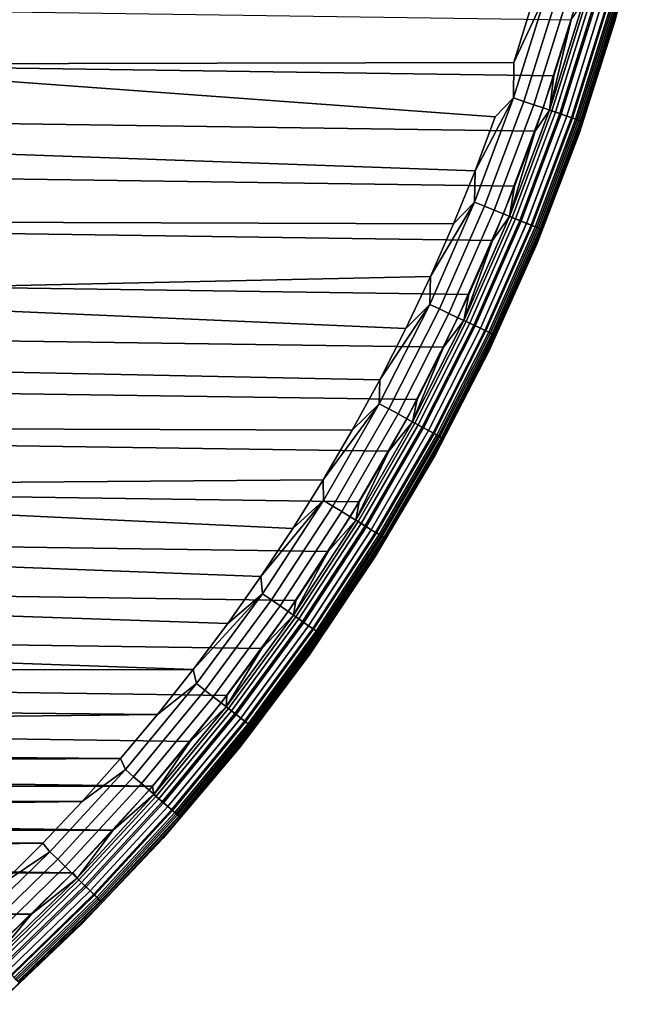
# Model space of a CAD drawing. Header units: metres. Extents: x -25 to 100, y -25 to 25.
# Tile 64 of 72: x 17 to 24, y -18 to -7. Entities that reach past the tile are written whole.
import ezdxf

# ---------------------------------------------------------------- set-up
doc = ezdxf.new("R2010")
doc.units = ezdxf.units.M
doc.layers.add('solid_Z_536_159_XXX', color=7, linetype='CONTINUOUS')

msp = doc.modelspace()

# ---------------------------------------------------------------- linework, layer by layer
at = {"layer": 'solid_Z_536_159_XXX'}
for points in [[(23.83075, -6.865519, -2), (24.178213, -5.518517, -2), (24.178213, -5.518517, -1), (23.830751, -6.865518, -1)], [(23.858322, -6.746491, -2.078217), (24.178213, -5.518517, -2), (23.83075, -6.865519, -2)], [(23.856178, -6.745884, -0.870772), (23.830751, -6.865518, -1), (24.178213, -5.518517, -1)], [(23.110443, -7.509698, -2.5), (-23.315516, -6.846343, -2.5), (-23.501705, -6.177131, -2.5), (23.31554, -6.84626, -2.5)], [(22.635763, -7.352586), (22.836573, -6.702749), (14.342754, -6.385384), (13.862078, -7.371049)], [(22.633904, -7.770229, -0.008555), (23.02758, -6.511579, -0.008555), (22.635763, -7.352586)], [(22.755365, -7.811927, -0.034108), (23.151154, -6.546523, -0.034108), (23.02758, -6.511579, -0.008555), (22.633904, -7.770229, -0.008555)], [(23.02758, -6.511579, -0.008555), (22.836573, -6.702749), (22.635763, -7.352586)], [(22.872627, -7.852183, -0.076221), (23.270454, -6.580258, -0.076221), (23.151154, -6.546523, -0.034108), (22.755365, -7.811927, -0.034108)], [(22.983681, -7.890307, -0.134171), (23.38344, -6.612207, -0.134171), (23.270454, -6.580258, -0.076221), (22.872627, -7.852183, -0.076221)], [(23.08662, -7.925647, -0.206966), (23.488171, -6.641821, -0.206966), (23.38344, -6.612207, -0.134171), (22.983681, -7.890307, -0.134171)], [(23.056751, -7.915393, -2.493942), (23.31554, -6.84626, -2.5), (23.457781, -6.633228, -2.493942)], [(23.056751, -7.915393, -2.493942), (23.457781, -6.633228, -2.493942), (23.531288, -6.654014, -2.475698), (23.129002, -7.940196, -2.475698)], [(23.179682, -7.957595, -0.293356), (23.58285, -6.668594, -0.293356), (23.488171, -6.641821, -0.206966), (23.08662, -7.925647, -0.206966)], [(23.129002, -7.940196, -2.475698), (23.531288, -6.654014, -2.475698), (23.601139, -6.673766, -2.445717), (23.197659, -7.963766, -2.445717)], [(23.261271, -7.985604, -0.391862), (23.665857, -6.692067, -0.391862), (23.58285, -6.668594, -0.293356), (23.179682, -7.957595, -0.293356)], [(23.197659, -7.963766, -2.445717), (23.601139, -6.673766, -2.445717), (23.665609, -6.691997, -2.404739), (23.261026, -7.985521, -2.404739)], [(23.261026, -7.985521, -2.404739), (23.665609, -6.691997, -2.404739), (23.723112, -6.708257, -2.353776), (23.317545, -8.004924, -2.353776)], [(23.329985, -8.009194, -0.500794), (23.735767, -6.711835, -0.500794), (23.665857, -6.692067, -0.391862), (23.261271, -7.985604, -0.391862)], [(23.317545, -8.004924, -2.353776), (23.723112, -6.708257, -2.353776), (23.772224, -6.722145, -2.294083), (23.36582, -8.021496, -2.294083)], [(23.384649, -8.027961, -0.618284), (23.791384, -6.727562, -0.618284), (23.735767, -6.711835, -0.500794), (23.329985, -8.009194, -0.500794)], [(23.36582, -8.021496, -2.294083), (23.772224, -6.722145, -2.294083), (23.811737, -6.733318, -2.227135), (23.404655, -8.034828, -2.227135)], [(23.424328, -8.041582, -0.742319), (23.831751, -6.738977, -0.742319), (23.791384, -6.727562, -0.618284), (23.384649, -8.027961, -0.618284)], [(23.404655, -8.034828, -2.227135), (23.811737, -6.733318, -2.227135), (23.840675, -6.7415, -2.154583), (23.4331, -8.044593, -2.154583)], [(23.448338, -8.049824, -0.870772), (23.856178, -6.745884, -0.870772), (23.831751, -6.738977, -0.742319), (23.424328, -8.041582, -0.742319)], [(23.4331, -8.044593, -2.154583), (23.840675, -6.7415, -2.154583), (23.858322, -6.746491, -2.078217), (23.450445, -8.050548, -2.078217)], [(23.448338, -8.049824, -0.870772), (23.830751, -6.865518, -1), (23.856178, -6.745884, -0.870772)], [(23.450445, -8.050548, -2.078217), (23.858322, -6.746491, -2.078217), (23.83075, -6.865519, -2)], [(22.886873, -8.165833, -2.5), (-23.110416, -7.509782, -2.5), (-23.315516, -6.846343, -2.5), (23.110443, -7.509698, -2.5)], [(23.056751, -7.915393, -2.493942), (23.110443, -7.509698, -2.5), (23.31554, -6.84626, -2.5)], [(23.408306, -8.190921, -2), (23.83075, -6.865519, -2), (23.830751, -6.865518, -1), (23.408308, -8.190917, -1)], [(23.450445, -8.050548, -2.078217), (23.83075, -6.865519, -2), (23.408306, -8.190921, -2)], [(23.448338, -8.049824, -0.870772), (23.408308, -8.190917, -1), (23.830751, -6.865518, -1)], [(22.179394, -8.632001), (22.416853, -7.995283), (13.862078, -7.371049), (13.314355, -8.319564)], [(22.633904, -7.770229, -0.008555), (22.635763, -7.352586), (13.862078, -7.371049), (22.416853, -7.995283)], [(22.644375, -8.815846, -2.5), (-22.886845, -8.165916, -2.5), (-23.110416, -7.509782, -2.5), (22.886873, -8.165833, -2.5)], [(23.056751, -7.915393, -2.493942), (22.886873, -8.165833, -2.5), (23.110443, -7.509698, -2.5)], [(22.17149, -9.005281, -0.008555), (22.633904, -7.770229, -0.008555), (22.179394, -8.632001)], [(22.29047, -9.053607, -0.034108), (22.755365, -7.811927, -0.034108), (22.633904, -7.770229, -0.008555), (22.17149, -9.005281, -0.008555)], [(22.633904, -7.770229, -0.008555), (22.416853, -7.995283), (22.179394, -8.632001)], [(22.405336, -9.100262, -0.076221), (22.872627, -7.852183, -0.076221), (22.755365, -7.811927, -0.034108), (22.29047, -9.053607, -0.034108)], [(22.51412, -9.144445, -0.134171), (22.983681, -7.890307, -0.134171), (22.872627, -7.852183, -0.076221), (22.405336, -9.100262, -0.076221)], [(22.614958, -9.185402, -0.206966), (23.08662, -7.925647, -0.206966), (22.983681, -7.890307, -0.134171), (22.51412, -9.144445, -0.134171)], [(22.585699, -9.173518, -2.493942), (22.886873, -8.165833, -2.5), (23.056751, -7.915393, -2.493942)], [(22.585699, -9.173518, -2.493942), (23.056751, -7.915393, -2.493942), (23.129002, -7.940196, -2.475698), (22.656473, -9.202264, -2.475698)], [(22.706118, -9.222428, -0.293356), (23.179682, -7.957595, -0.293356), (23.08662, -7.925647, -0.206966), (22.614958, -9.185402, -0.206966)], [(22.656473, -9.202264, -2.475698), (23.129002, -7.940196, -2.475698), (23.197659, -7.963766, -2.445717), (22.723726, -9.22958, -2.445717)], [(22.786039, -9.254889, -0.391862), (23.261271, -7.985604, -0.391862), (23.179682, -7.957595, -0.293356), (22.706118, -9.222428, -0.293356)], [(22.723726, -9.22958, -2.445717), (23.197659, -7.963766, -2.445717), (23.261026, -7.985521, -2.404739), (22.785801, -9.254793, -2.404739)], [(22.785801, -9.254793, -2.404739), (23.261026, -7.985521, -2.404739), (23.317545, -8.004924, -2.353776), (22.841166, -9.27728, -2.353776)], [(22.85335, -9.282228, -0.500794), (23.329985, -8.009194, -0.500794), (23.261271, -7.985604, -0.391862), (22.786039, -9.254889, -0.391862)], [(22.841166, -9.27728, -2.353776), (23.317545, -8.004924, -2.353776), (23.36582, -8.021496, -2.294083), (22.888453, -9.296486, -2.294083)], [(22.906898, -9.303978, -0.618284), (23.384649, -8.027961, -0.618284), (23.329985, -8.009194, -0.500794), (22.85335, -9.282228, -0.500794)], [(22.888453, -9.296486, -2.294083), (23.36582, -8.021496, -2.294083), (23.404655, -8.034828, -2.227135), (22.926497, -9.311938, -2.227135)], [(22.945765, -9.319764, -0.742319), (23.424328, -8.041582, -0.742319), (23.384649, -8.027961, -0.618284), (22.906898, -9.303978, -0.618284)], [(22.926497, -9.311938, -2.227135), (23.404655, -8.034828, -2.227135), (23.4331, -8.044593, -2.154583), (22.954357, -9.323255, -2.154583)], [(22.969284, -9.329317, -0.870772), (23.448338, -8.049824, -0.870772), (23.424328, -8.041582, -0.742319), (22.945765, -9.319764, -0.742319)], [(22.954357, -9.323255, -2.154583), (23.4331, -8.044593, -2.154583), (23.450445, -8.050548, -2.078217), (22.97135, -9.330156, -2.078217)], [(22.969284, -9.329317, -0.870772), (23.408308, -8.190917, -1), (23.448338, -8.049824, -0.870772)], [(22.97135, -9.330156, -2.078217), (23.450445, -8.050548, -2.078217), (23.408306, -8.190921, -2)], [(22.383127, -9.459461, -2.5), (-22.644342, -8.815928, -2.5), (-22.886845, -8.165916, -2.5), (22.644375, -8.815846, -2.5)], [(22.585699, -9.173518, -2.493942), (22.644375, -8.815846, -2.5), (22.886873, -8.165833, -2.5)], [(22.91221, -9.490552, -2), (23.408306, -8.190921, -2), (23.408308, -8.190917, -1), (22.912214, -9.490545, -1)], [(22.97135, -9.330156, -2.078217), (23.408306, -8.190921, -2), (22.91221, -9.490552, -2)], [(22.969284, -9.329317, -0.870772), (22.912214, -9.490545, -1), (23.408308, -8.190917, -1)], [(21.923565, -9.262465), (22.179394, -8.632001), (13.314355, -8.319564), (12.701567, -9.228229)], [(22.17149, -9.005281, -0.008555), (22.179394, -8.632001), (21.923565, -9.262465)], [(22.103779, -10.095118, -2.5), (-22.383095, -9.459541, -2.5), (-22.644342, -8.815928, -2.5), (22.383127, -9.459461, -2.5)], [(22.585699, -9.173518, -2.493942), (22.383127, -9.459461, -2.5), (22.644375, -8.815846, -2.5)], [(21.641743, -10.212985, -0.008555), (22.17149, -9.005281, -0.008555), (21.650002, -9.885137)], [(21.757879, -10.267791, -0.034108), (22.29047, -9.053607, -0.034108), (22.17149, -9.005281, -0.008555), (21.641743, -10.212985, -0.008555)], [(22.17149, -9.005281, -0.008555), (21.923565, -9.262465), (21.650002, -9.885137)], [(21.870001, -10.320703, -0.076221), (22.405336, -9.100262, -0.076221), (22.29047, -9.053607, -0.034108), (21.757879, -10.267791, -0.034108)], [(21.976187, -10.370812, -0.134171), (22.51412, -9.144445, -0.134171), (22.405336, -9.100262, -0.076221), (21.870001, -10.320703, -0.076221)], [(22.074614, -10.417261, -0.206966), (22.614958, -9.185402, -0.206966), (22.51412, -9.144445, -0.134171), (21.976187, -10.370812, -0.134171)], [(22.046055, -10.403784, -2.493942), (22.383127, -9.459461, -2.5), (22.585699, -9.173518, -2.493942)], [(22.046055, -10.403784, -2.493942), (22.585699, -9.173518, -2.493942), (22.656473, -9.202264, -2.475698), (22.115137, -10.436385, -2.475698)], [(22.163595, -10.459253, -0.293356), (22.706118, -9.222428, -0.293356), (22.614958, -9.185402, -0.206966), (22.074614, -10.417261, -0.206966)], [(21.650002, -9.885137), (21.923565, -9.262465), (12.701567, -9.228229), (12.026737, -10.091817)], [(22.115137, -10.436385, -2.475698), (22.656473, -9.202264, -2.475698), (22.723726, -9.22958, -2.445717), (22.180784, -10.467364, -2.445717)], [(22.241608, -10.496068, -0.391862), (22.786039, -9.254889, -0.391862), (22.706118, -9.222428, -0.293356), (22.163595, -10.459253, -0.293356)], [(22.180784, -10.467364, -2.445717), (22.723726, -9.22958, -2.445717), (22.785801, -9.254793, -2.404739), (22.241375, -10.495958, -2.404739)], [(22.241375, -10.495958, -2.404739), (22.785801, -9.254793, -2.404739), (22.841166, -9.27728, -2.353776), (22.295416, -10.521461, -2.353776)], [(22.30731, -10.527074, -0.500794), (22.85335, -9.282228, -0.500794), (22.786039, -9.254889, -0.391862), (22.241608, -10.496068, -0.391862)], [(22.295416, -10.521461, -2.353776), (22.841166, -9.27728, -2.353776), (22.888453, -9.296486, -2.294083), (22.341574, -10.543243, -2.294083)], [(22.359579, -10.55174, -0.618284), (22.906898, -9.303978, -0.618284), (22.85335, -9.282228, -0.500794), (22.30731, -10.527074, -0.500794)], [(22.341574, -10.543243, -2.294083), (22.888453, -9.296486, -2.294083), (22.926497, -9.311938, -2.227135), (22.378708, -10.560767, -2.227135)], [(22.397518, -10.569643, -0.742319), (22.945765, -9.319764, -0.742319), (22.906898, -9.303978, -0.618284), (22.359579, -10.55174, -0.618284)], [(22.378708, -10.560767, -2.227135), (22.926497, -9.311938, -2.227135), (22.954357, -9.323255, -2.154583), (22.405905, -10.573602, -2.154583)], [(22.420475, -10.580477, -0.870772), (22.969284, -9.329317, -0.870772), (22.945765, -9.319764, -0.742319), (22.397518, -10.569643, -0.742319)], [(22.405905, -10.573602, -2.154583), (22.954357, -9.323255, -2.154583), (22.97135, -9.330156, -2.078217), (22.422491, -10.581429, -2.078217)], [(22.420475, -10.580477, -0.870772), (22.912214, -9.490545, -1), (22.969284, -9.329317, -0.870772)], [(22.422491, -10.581429, -2.078217), (22.97135, -9.330156, -2.078217), (22.91221, -9.490552, -2)], [(21.806898, -10.721419, -2.5), (-22.103745, -10.095195, -2.5), (-22.383095, -9.459541, -2.5), (22.103779, -10.095118, -2.5)], [(22.046055, -10.403784, -2.493942), (22.103779, -10.095118, -2.5), (22.383127, -9.459461, -2.5)], [(22.344025, -10.760322, -2), (22.91221, -9.490552, -2), (22.912214, -9.490545, -1), (22.34403, -10.760313, -1)], [(22.422491, -10.581429, -2.078217), (22.91221, -9.490552, -2), (22.344025, -10.760322, -2)], [(22.420475, -10.580477, -0.870772), (22.34403, -10.760313, -1), (22.912214, -9.490545, -1)], [(21.359264, -10.498642), (21.650002, -9.885137), (12.026737, -10.091817)], [(21.641743, -10.212985, -0.008555), (21.650002, -9.885137), (21.359264, -10.498642)], [(21.49184, -11.33964, -2.5), (-21.806862, -10.721495, -2.5), (-22.103745, -10.095195, -2.5), (21.806898, -10.721419, -2.5)], [(21.05072, -11.10423), (21.359264, -10.498642), (12.026737, -10.091817), (11.293901, -10.90584)], [(22.046055, -10.403784, -2.493942), (21.806898, -10.721419, -2.5), (22.103779, -10.095118, -2.5)], [(21.04627, -11.389671, -0.008555), (21.641743, -10.212985, -0.008555), (21.05072, -11.10423)], [(21.15921, -11.450792, -0.034108), (21.757879, -10.267791, -0.034108), (21.641743, -10.212985, -0.008555), (21.04627, -11.389671, -0.008555)], [(21.641743, -10.212985, -0.008555), (21.359264, -10.498642), (21.05072, -11.10423)], [(21.268248, -11.5098, -0.076221), (21.870001, -10.320703, -0.076221), (21.757879, -10.267791, -0.034108), (21.15921, -11.450792, -0.034108)], [(21.371511, -11.565683, -0.134171), (21.976187, -10.370812, -0.134171), (21.870001, -10.320703, -0.076221), (21.268248, -11.5098, -0.076221)], [(21.46723, -11.617484, -0.206966), (22.074614, -10.417261, -0.206966), (21.976187, -10.370812, -0.134171), (21.371511, -11.565683, -0.134171)], [(21.439457, -11.602453, -2.493942), (21.806898, -10.721419, -2.5), (22.046055, -10.403784, -2.493942)], [(21.439457, -11.602453, -2.493942), (22.046055, -10.403784, -2.493942), (22.115137, -10.436385, -2.475698), (21.506638, -11.638811, -2.475698)], [(21.553764, -11.664313, -0.293356), (22.163595, -10.459253, -0.293356), (22.074614, -10.417261, -0.206966), (21.46723, -11.617484, -0.206966)], [(21.506638, -11.638811, -2.475698), (22.115137, -10.436385, -2.475698), (22.180784, -10.467364, -2.445717), (21.570478, -11.67336, -2.445717)], [(21.629629, -11.70537, -0.391862), (22.241608, -10.496068, -0.391862), (22.163595, -10.459253, -0.293356), (21.553764, -11.664313, -0.293356)], [(21.570478, -11.67336, -2.445717), (22.180784, -10.467364, -2.445717), (22.241375, -10.495958, -2.404739), (21.629404, -11.705248, -2.404739)], [(21.629404, -11.705248, -2.404739), (22.241375, -10.495958, -2.404739), (22.295416, -10.521461, -2.353776), (21.681957, -11.733688, -2.353776)], [(21.693525, -11.739948, -0.500794), (22.30731, -10.527074, -0.500794), (22.241608, -10.496068, -0.391862), (21.629629, -11.70537, -0.391862)], [(21.681957, -11.733688, -2.353776), (22.295416, -10.521461, -2.353776), (22.341574, -10.543243, -2.294083), (21.726845, -11.75798, -2.294083)], [(21.744354, -11.767456, -0.618284), (22.359579, -10.55174, -0.618284), (22.30731, -10.527074, -0.500794), (21.693525, -11.739948, -0.500794)], [(21.726845, -11.75798, -2.294083), (22.341574, -10.543243, -2.294083), (22.378708, -10.560767, -2.227135), (21.762959, -11.777524, -2.227135)], [(21.78125, -11.787422, -0.742319), (22.397518, -10.569643, -0.742319), (22.359579, -10.55174, -0.618284), (21.744354, -11.767456, -0.618284)], [(21.762959, -11.777524, -2.227135), (22.378708, -10.560767, -2.227135), (22.405905, -10.573602, -2.154583), (21.789406, -11.791837, -2.154583)], [(21.803574, -11.799504, -0.870772), (22.420475, -10.580477, -0.870772), (22.397518, -10.569643, -0.742319), (21.78125, -11.787422, -0.742319)], [(21.789406, -11.791837, -2.154583), (22.405905, -10.573602, -2.154583), (22.422491, -10.581429, -2.078217), (21.805534, -11.800566, -2.078217)], [(21.803574, -11.799504, -0.870772), (22.34403, -10.760313, -1), (22.420475, -10.580477, -0.870772)], [(21.805534, -11.800566, -2.078217), (22.422491, -10.581429, -2.078217), (22.344025, -10.760322, -2)], [(21.15892, -11.949306, -2.5), (-21.4918, -11.339714, -2.5), (-21.806862, -10.721495, -2.5), (21.49184, -11.33964, -2.5)], [(21.439457, -11.602453, -2.493942), (21.49184, -11.33964, -2.5), (21.806898, -10.721419, -2.5)], [(21.705538, -11.996232, -2), (22.344025, -10.760322, -2), (22.34403, -10.760313, -1), (21.705544, -11.996224, -1)], [(21.805534, -11.800566, -2.078217), (22.344025, -10.760322, -2), (21.705538, -11.996232, -2)], [(21.803574, -11.799504, -0.870772), (21.705544, -11.996224, -1), (22.34403, -10.760313, -1)], [(20.72468, -11.70144), (21.05072, -11.10423), (11.293901, -10.90584), (10.505016, -11.667578)], [(21.04627, -11.389671, -0.008555), (21.05072, -11.10423), (20.72468, -11.70144)], [(20.808964, -12.548932, -2.5), (-21.15888, -11.949378, -2.5), (-21.4918, -11.339714, -2.5), (21.15892, -11.949306, -2.5)], [(21.04627, -11.389671, -0.008555), (20.72468, -11.70144), (20.381947, -12.288815)], [(20.386879, -12.531769, -0.008555), (21.04627, -11.389671, -0.008555), (20.381947, -12.288815)], [(20.496283, -12.599018, -0.034108), (21.15921, -11.450792, -0.034108), (21.04627, -11.389671, -0.008555), (20.386879, -12.531769, -0.008555)], [(21.439457, -11.602453, -2.493942), (21.15892, -11.949306, -2.5), (21.49184, -11.33964, -2.5)], [(20.601904, -12.663943, -0.076221), (21.268248, -11.5098, -0.076221), (21.15921, -11.450792, -0.034108), (20.496283, -12.599018, -0.034108)], [(20.701931, -12.72543, -0.134171), (21.371511, -11.565683, -0.134171), (21.268248, -11.5098, -0.076221), (20.601904, -12.663943, -0.076221)], [(20.794651, -12.782425, -0.206966), (21.46723, -11.617484, -0.206966), (21.371511, -11.565683, -0.134171), (20.701931, -12.72543, -0.134171)], [(20.767748, -12.765887, -2.493942), (21.15892, -11.949306, -2.5), (21.439457, -11.602453, -2.493942)], [(20.767748, -12.765887, -2.493942), (21.439457, -11.602453, -2.493942), (21.506638, -11.638811, -2.475698), (20.832825, -12.80589, -2.475698)], [(20.878473, -12.83395, -0.293356), (21.553764, -11.664313, -0.293356), (21.46723, -11.617484, -0.206966), (20.794651, -12.782425, -0.206966)], [(20.832825, -12.80589, -2.475698), (21.506638, -11.638811, -2.475698), (21.570478, -11.67336, -2.445717), (20.894665, -12.843904, -2.445717)], [(20.381947, -12.288815), (20.72468, -11.70144), (10.505016, -11.667578), (9.666251, -12.371428)], [(20.951962, -12.879124, -0.391862), (21.629629, -11.70537, -0.391862), (21.553764, -11.664313, -0.293356), (20.878473, -12.83395, -0.293356)], [(20.894665, -12.843904, -2.445717), (21.570478, -11.67336, -2.445717), (21.629404, -11.705248, -2.404739), (20.951744, -12.878989, -2.404739)], [(20.951744, -12.878989, -2.404739), (21.629404, -11.705248, -2.404739), (21.681957, -11.733688, -2.353776), (21.002651, -12.910282, -2.353776)], [(21.013855, -12.91717, -0.500794), (21.693525, -11.739948, -0.500794), (21.629629, -11.70537, -0.391862), (20.951962, -12.879124, -0.391862)], [(21.002651, -12.910282, -2.353776), (21.681957, -11.733688, -2.353776), (21.726845, -11.75798, -2.294083), (21.046133, -12.93701, -2.294083)], [(21.063093, -12.947435, -0.618284), (21.744354, -11.767456, -0.618284), (21.693525, -11.739948, -0.500794), (21.013855, -12.91717, -0.500794)], [(21.046133, -12.93701, -2.294083), (21.726845, -11.75798, -2.294083), (21.762959, -11.777524, -2.227135), (21.081114, -12.958512, -2.227135)], [(21.098831, -12.969404, -0.742319), (21.78125, -11.787422, -0.742319), (21.744354, -11.767456, -0.618284), (21.063093, -12.947435, -0.618284)], [(21.081114, -12.958512, -2.227135), (21.762959, -11.777524, -2.227135), (21.789406, -11.791837, -2.154583), (21.106733, -12.97426, -2.154583)], [(21.120459, -12.982697, -0.870772), (21.803574, -11.799504, -0.870772), (21.78125, -11.787422, -0.742319), (21.098831, -12.969404, -0.742319)], [(21.106733, -12.97426, -2.154583), (21.789406, -11.791837, -2.154583), (21.805534, -11.800566, -2.078217), (21.122356, -12.983865, -2.078217)], [(21.120459, -12.982697, -0.870772), (21.705544, -11.996224, -1), (21.803574, -11.799504, -0.870772)], [(21.122356, -12.983865, -2.078217), (21.805534, -11.800566, -2.078217), (21.705538, -11.996232, -2)], [(20.44264, -13.137276, -2.5), (-20.80892, -12.549004, -2.5), (-21.15888, -11.949378, -2.5), (20.808964, -12.548932, -2.5)], [(20.767748, -12.765887, -2.493942), (20.808964, -12.548932, -2.5), (21.15892, -11.949306, -2.5)], [(20.998758, -13.194398, -2), (21.705538, -11.996232, -2), (21.705544, -11.996224, -1), (20.998762, -13.194392, -1)], [(21.122356, -12.983865, -2.078217), (21.705538, -11.996232, -2), (20.998758, -13.194398, -2)], [(21.120459, -12.982697, -0.870772), (20.998762, -13.194392, -1), (21.705544, -11.996224, -1)], [(20.02318, -12.86514), (20.381947, -12.288815), (9.666251, -12.371428)], [(20.386879, -12.531769, -0.008555), (20.381947, -12.288815), (20.02318, -12.86514)], [(19.647558, -13.43168), (20.02318, -12.86514), (9.666251, -12.371428), (8.778891, -13.016132)], [(20.059111, -13.715631, -2.5), (-20.442595, -13.137346, -2.5), (-20.80892, -12.549004, -2.5), (20.44264, -13.137276, -2.5)], [(20.386879, -12.531769, -0.008555), (20.02318, -12.86514), (19.647558, -13.43168)], [(19.665575, -13.635807, -0.008555), (20.386879, -12.531769, -0.008555), (19.647558, -13.43168)], [(19.771107, -13.708981, -0.034108), (20.496283, -12.599018, -0.034108), (20.386879, -12.531769, -0.008555), (19.665575, -13.635807, -0.008555)], [(20.767748, -12.765887, -2.493942), (20.44264, -13.137276, -2.5), (20.808964, -12.548932, -2.5)], [(19.872992, -13.779626, -0.076221), (20.601904, -12.663943, -0.076221), (20.496283, -12.599018, -0.034108), (19.771107, -13.708981, -0.034108)], [(19.969481, -13.84653, -0.134171), (20.701931, -12.72543, -0.134171), (20.601904, -12.663943, -0.076221), (19.872992, -13.779626, -0.076221)], [(20.05892, -13.908545, -0.206966), (20.794651, -12.782425, -0.206966), (20.701931, -12.72543, -0.134171), (19.969481, -13.84653, -0.134171)], [(20.032969, -13.890551, -2.493942), (20.44264, -13.137276, -2.5), (20.767748, -12.765887, -2.493942)], [(20.032969, -13.890551, -2.493942), (20.767748, -12.765887, -2.493942), (20.832825, -12.80589, -2.475698), (20.095743, -13.934078, -2.475698)], [(20.139776, -13.96461, -0.293356), (20.878473, -12.83395, -0.293356), (20.794651, -12.782425, -0.206966), (20.05892, -13.908545, -0.206966)], [(20.095743, -13.934078, -2.475698), (20.832825, -12.80589, -2.475698), (20.894665, -12.843904, -2.445717), (20.155396, -13.97544, -2.445717)], [(20.210665, -14.013763, -0.391862), (20.951962, -12.879124, -0.391862), (20.878473, -12.83395, -0.293356), (20.139776, -13.96461, -0.293356)], [(20.155396, -13.97544, -2.445717), (20.894665, -12.843904, -2.445717), (20.951744, -12.878989, -2.404739), (20.210455, -14.013618, -2.404739)], [(20.210455, -14.013618, -2.404739), (20.951744, -12.878989, -2.404739), (21.002651, -12.910282, -2.353776), (20.259562, -14.047667, -2.353776)], [(20.270369, -14.055161, -0.500794), (21.013855, -12.91717, -0.500794), (20.951962, -12.879124, -0.391862), (20.210665, -14.013763, -0.391862)], [(20.259562, -14.047667, -2.353776), (21.002651, -12.910282, -2.353776), (21.046133, -12.93701, -2.294083), (20.301502, -14.076749, -2.294083)], [(20.317865, -14.088094, -0.618284), (21.063093, -12.947435, -0.618284), (21.013855, -12.91717, -0.500794), (20.270369, -14.055161, -0.500794)], [(19.255558, -13.987838), (19.647558, -13.43168), (8.778891, -13.016132), (7.850297, -13.596344)], [(20.301502, -14.076749, -2.294083), (21.046133, -12.93701, -2.294083), (21.081114, -12.958512, -2.227135), (20.335247, -14.100146, -2.227135)], [(20.352339, -14.111998, -0.742319), (21.098831, -12.969404, -0.742319), (21.063093, -12.947435, -0.618284), (20.317865, -14.088094, -0.618284)], [(20.335247, -14.100146, -2.227135), (21.081114, -12.958512, -2.227135), (21.106733, -12.97426, -2.154583), (20.359959, -14.117282, -2.154583)], [(20.373199, -14.126462, -0.870772), (21.120459, -12.982697, -0.870772), (21.098831, -12.969404, -0.742319), (20.352339, -14.111998, -0.742319)], [(20.359959, -14.117282, -2.154583), (21.106733, -12.97426, -2.154583), (21.122356, -12.983865, -2.078217), (20.375031, -14.127732, -2.078217)], [(20.373199, -14.126462, -0.870772), (20.998762, -13.194392, -1), (21.120459, -12.982697, -0.870772)], [(20.375031, -14.127732, -2.078217), (21.122356, -12.983865, -2.078217), (20.998758, -13.194398, -2)], [(19.658863, -14.283385, -2.5), (-20.059063, -13.715699, -2.5), (-20.442595, -13.137346, -2.5), (20.059111, -13.715631, -2.5)], [(20.032969, -13.890551, -2.493942), (20.059111, -13.715631, -2.5), (20.44264, -13.137276, -2.5)], [(20.225908, -14.35105, -2), (20.998758, -13.194398, -2), (20.998762, -13.194392, -1), (20.225912, -14.351046, -1)], [(20.375031, -14.127732, -2.078217), (20.998758, -13.194398, -2), (20.225908, -14.35105, -2)], [(20.373199, -14.126462, -0.870772), (20.225912, -14.351046, -1), (20.998762, -13.194392, -1)], [(19.665575, -13.635807, -0.008555), (19.647558, -13.43168), (19.255558, -13.987838)], [(18.848141, -14.532258), (19.255558, -13.987838), (7.850297, -13.596344), (6.882062, -14.111229)], [(19.242878, -14.839157, -2.5), (-19.658813, -14.283453, -2.5), (-20.059063, -13.715699, -2.5), (19.658863, -14.283385, -2.5)], [(19.665575, -13.635807, -0.008555), (19.255558, -13.987838), (18.848141, -14.532258)], [(18.884548, -14.698434, -0.008555), (19.665575, -13.635807, -0.008555), (18.848141, -14.532258)], [(18.985889, -14.77731, -0.034108), (19.771107, -13.708981, -0.034108), (19.665575, -13.635807, -0.008555), (18.884548, -14.698434, -0.008555)], [(19.083727, -14.85346, -0.076221), (19.872992, -13.779626, -0.076221), (19.771107, -13.708981, -0.034108), (18.985889, -14.77731, -0.034108)], [(20.032969, -13.890551, -2.493942), (19.658863, -14.283385, -2.5), (20.059111, -13.715631, -2.5)], [(19.176382, -14.925578, -0.134171), (19.969481, -13.84653, -0.134171), (19.872992, -13.779626, -0.076221), (19.083727, -14.85346, -0.076221)], [(19.26227, -14.992427, -0.206966), (20.05892, -13.908545, -0.206966), (19.969481, -13.84653, -0.134171), (19.176382, -14.925578, -0.134171)], [(19.237349, -14.97303, -2.493942), (19.658863, -14.283385, -2.5), (20.032969, -13.890551, -2.493942)], [(19.237349, -14.97303, -2.493942), (20.032969, -13.890551, -2.493942), (20.095743, -13.934078, -2.475698), (19.29763, -15.019949, -2.475698)], [(19.339916, -15.05286, -0.293356), (20.139776, -13.96461, -0.293356), (20.05892, -13.908545, -0.206966), (19.26227, -14.992427, -0.206966)], [(19.29763, -15.019949, -2.475698), (20.095743, -13.934078, -2.475698), (20.155396, -13.97544, -2.445717), (19.354914, -15.064534, -2.445717)], [(19.407988, -15.105844, -0.391862), (20.210665, -14.013763, -0.391862), (20.139776, -13.96461, -0.293356), (19.339916, -15.05286, -0.293356)], [(19.354914, -15.064534, -2.445717), (20.155396, -13.97544, -2.445717), (20.210455, -14.013618, -2.404739), (19.407785, -15.105686, -2.404739)], [(19.407785, -15.105686, -2.404739), (20.210455, -14.013618, -2.404739), (20.259562, -14.047667, -2.353776), (19.454943, -15.142389, -2.353776)], [(19.465321, -15.150468, -0.500794), (20.270369, -14.055161, -0.500794), (20.210665, -14.013763, -0.391862), (19.407988, -15.105844, -0.391862)], [(19.454943, -15.142389, -2.353776), (20.259562, -14.047667, -2.353776), (20.301502, -14.076749, -2.294083), (19.495218, -15.173738, -2.294083)], [(19.510931, -15.185966, -0.618284), (20.317865, -14.088094, -0.618284), (20.270369, -14.055161, -0.500794), (19.465321, -15.150468, -0.500794)], [(19.495218, -15.173738, -2.294083), (20.301502, -14.076749, -2.294083), (20.335247, -14.100146, -2.227135), (19.527622, -15.198958, -2.227135)], [(19.544035, -15.211734, -0.742319), (20.352339, -14.111998, -0.742319), (20.317865, -14.088094, -0.618284), (19.510931, -15.185966, -0.618284)], [(18.848141, -14.532258), (6.882062, -14.111229), (5.881423, -14.55665)], [(19.527622, -15.198958, -2.227135), (20.335247, -14.100146, -2.227135), (20.359959, -14.117282, -2.154583), (19.551353, -15.217429, -2.154583)], [(19.564068, -15.227325, -0.870772), (20.373199, -14.126462, -0.870772), (20.352339, -14.111998, -0.742319), (19.544035, -15.211734, -0.742319)], [(19.551353, -15.217429, -2.154583), (20.359959, -14.117282, -2.154583), (20.375031, -14.127732, -2.078217), (19.565826, -15.228694, -2.078217)], [(19.564068, -15.227325, -0.870772), (20.225912, -14.351046, -1), (20.373199, -14.126462, -0.870772)], [(19.565826, -15.228694, -2.078217), (20.375031, -14.127732, -2.078217), (20.225908, -14.35105, -2)], [(18.811886, -15.381883, -2.5), (-19.242826, -14.839223, -2.5), (-19.658813, -14.283453, -2.5), (19.242878, -14.839157, -2.5)], [(19.237349, -14.97303, -2.493942), (19.242878, -14.839157, -2.5), (19.658863, -14.283385, -2.5)], [(19.38942, -15.462549, -2), (20.225908, -14.35105, -2), (20.225912, -14.351046, -1), (19.389423, -15.462544, -1)], [(19.565826, -15.228694, -2.078217), (20.225908, -14.35105, -2), (19.38942, -15.462549, -2)], [(19.564068, -15.227325, -0.870772), (19.389423, -15.462544, -1), (20.225912, -14.351046, -1)], [(18.426022, -15.0639), (18.848141, -14.532258), (5.881423, -14.55665), (4.851567, -14.931587)], [(18.884548, -14.698434, -0.008555), (18.848141, -14.532258), (18.426022, -15.0639)], [(18.046167, -15.716421, -0.008555), (18.884548, -14.698434, -0.008555), (18.426022, -15.0639), (17.988209, -15.58399)], [(18.143009, -15.800761, -0.034108), (18.985889, -14.77731, -0.034108), (18.884548, -14.698434, -0.008555), (18.046167, -15.716421, -0.008555)], [(18.236504, -15.882185, -0.076221), (19.083727, -14.85346, -0.076221), (18.985889, -14.77731, -0.034108), (18.143009, -15.800761, -0.034108)], [(18.364874, -15.912814, -2.5), (-18.811832, -15.381948, -2.5), (-19.242826, -14.839223, -2.5), (18.811886, -15.381883, -2.5)], [(18.325047, -15.959297, -0.134171), (19.176382, -14.925578, -0.134171), (19.083727, -14.85346, -0.076221), (18.236504, -15.882185, -0.076221)], [(19.237349, -14.97303, -2.493942), (18.811886, -15.381883, -2.5), (19.242878, -14.839157, -2.5)], [(18.426022, -15.0639), (4.851567, -14.931587), (3.798014, -15.233591)], [(18.407122, -16.030777, -0.206966), (19.26227, -14.992427, -0.206966), (19.176382, -14.925578, -0.134171), (18.325047, -15.959297, -0.134171)], [(18.383307, -16.010036, -2.493942), (18.811886, -15.381883, -2.5), (19.237349, -14.97303, -2.493942)], [(18.383307, -16.010036, -2.493942), (19.237349, -14.97303, -2.493942), (19.29763, -15.019949, -2.475698), (18.440912, -16.060204, -2.475698)], [(18.481319, -16.095396, -0.293356), (19.339916, -15.05286, -0.293356), (19.26227, -14.992427, -0.206966), (18.407122, -16.030777, -0.206966)], [(18.440912, -16.060204, -2.475698), (19.29763, -15.019949, -2.475698), (19.354914, -15.064534, -2.445717), (18.495653, -16.107878, -2.445717)], [(17.988209, -15.58399), (18.426022, -15.0639), (3.798014, -15.233591), (2.726667, -15.461398)], [(18.546371, -16.152048, -0.391862), (19.407988, -15.105844, -0.391862), (19.339916, -15.05286, -0.293356), (18.481319, -16.095396, -0.293356)], [(18.495653, -16.107878, -2.445717), (19.354914, -15.064534, -2.445717), (19.407785, -15.105686, -2.404739), (18.546177, -16.15188, -2.404739)], [(18.546177, -16.15188, -2.404739), (19.407785, -15.105686, -2.404739), (19.454943, -15.142389, -2.353776), (18.59124, -16.191126, -2.353776)], [(18.601158, -16.199762, -0.500794), (19.465321, -15.150468, -0.500794), (19.407988, -15.105844, -0.391862), (18.546371, -16.152048, -0.391862)], [(18.59124, -16.191126, -2.353776), (19.454943, -15.142389, -2.353776), (19.495218, -15.173738, -2.294083), (18.629728, -16.224646, -2.294083)], [(18.644743, -16.23772, -0.618284), (19.510931, -15.185966, -0.618284), (19.465321, -15.150468, -0.500794), (18.601158, -16.199762, -0.500794)], [(18.629728, -16.224646, -2.294083), (19.495218, -15.173738, -2.294083), (19.527622, -15.198958, -2.227135), (18.660694, -16.251612, -2.227135)], [(18.676378, -16.265272, -0.742319), (19.544035, -15.211734, -0.742319), (19.510931, -15.185966, -0.618284), (18.644743, -16.23772, -0.618284)], [(18.660694, -16.251612, -2.227135), (19.527622, -15.198958, -2.227135), (19.551353, -15.217429, -2.154583), (18.683371, -16.271362, -2.154583)], [(18.69552, -16.281942, -0.870772), (19.564068, -15.227325, -0.870772), (19.544035, -15.211734, -0.742319), (18.676378, -16.265272, -0.742319)], [(18.683371, -16.271362, -2.154583), (19.551353, -15.217429, -2.154583), (19.565826, -15.228694, -2.078217), (18.697203, -16.283407, -2.078217)], [(18.69552, -16.281942, -0.870772), (19.389423, -15.462544, -1), (19.564068, -15.227325, -0.870772)], [(18.697203, -16.283407, -2.078217), (19.565826, -15.228694, -2.078217), (19.38942, -15.462549, -2)], [(18.364874, -15.912814, -2.5), (-18.364819, -15.912878, -2.5), (-18.811832, -15.381948, -2.5)], [(17.988209, -15.58399), (2.726667, -15.461398), (1.640706, -15.613962)], [(18.383307, -16.010036, -2.493942), (18.364874, -15.912814, -2.5), (18.811886, -15.381883, -2.5)], [(18.491924, -16.525396, -2), (19.38942, -15.462549, -2), (19.389423, -15.462544, -1), (18.491928, -16.525393, -1)], [(18.697203, -16.283407, -2.078217), (19.38942, -15.462549, -2), (18.491924, -16.525396, -2)], [(18.69552, -16.281942, -0.870772), (18.491928, -16.525393, -1), (19.389423, -15.462544, -1)], [(17.53536, -16.091841), (17.988209, -15.58399), (0.548419, -15.690374), (-17.535358, -16.091845)], [(17.988209, -15.58399), (1.640706, -15.613962), (0.548419, -15.690374)], [(18.046167, -15.716421, -0.008555), (17.988209, -15.58399), (17.53536, -16.091841)], [(17.152983, -16.68668, -0.008555), (18.046167, -15.716421, -0.008555), (17.53536, -16.091841), (17.068586, -16.586214)], [(17.245031, -16.776226, -0.034108), (18.143009, -15.800761, -0.034108), (18.046167, -15.716421, -0.008555), (17.152983, -16.68668, -0.008555)], [(17.333899, -16.862677, -0.076221), (18.236504, -15.882185, -0.076221), (18.143009, -15.800761, -0.034108), (17.245031, -16.776226, -0.034108)], [(18.364874, -15.912814, -2.5), (17.902517, -16.431252, -2.5), (-18.364819, -15.912878, -2.5)], [(17.902517, -16.431252, -2.5), (-17.90246, -16.431313, -2.5), (-18.364819, -15.912878, -2.5)], [(17.418058, -16.94455, -0.134171), (18.325047, -15.959297, -0.134171), (18.236504, -15.882185, -0.076221), (17.333899, -16.862677, -0.076221)], [(18.383307, -16.010036, -2.493942), (17.902517, -16.431252, -2.5), (18.364874, -15.912814, -2.5)], [(17.496071, -17.020441, -0.206966), (18.407122, -16.030777, -0.206966), (18.325047, -15.959297, -0.134171), (17.418058, -16.94455, -0.134171)], [(17.473434, -16.998421, -2.493942), (17.902517, -16.431252, -2.5), (18.383307, -16.010036, -2.493942)], [(17.473434, -16.998421, -2.493942), (18.383307, -16.010036, -2.493942), (18.440912, -16.060204, -2.475698), (17.528189, -17.051685, -2.475698)], [(17.566597, -17.08905, -0.293356), (18.481319, -16.095396, -0.293356), (18.407122, -16.030777, -0.206966), (17.496071, -17.020441, -0.206966)], [(17.528189, -17.051685, -2.475698), (18.440912, -16.060204, -2.475698), (18.495653, -16.107878, -2.445717), (17.580221, -17.102303, -2.445717)], [(-17.535358, -16.091845), (-17.068584, -16.586218), (17.53536, -16.091841)], [(-17.068584, -16.586218), (17.068586, -16.586214), (17.53536, -16.091841)], [(17.628428, -17.1492, -0.391862), (18.546371, -16.152048, -0.391862), (18.481319, -16.095396, -0.293356), (17.566597, -17.08905, -0.293356)], [(17.580221, -17.102303, -2.445717), (18.495653, -16.107878, -2.445717), (18.546177, -16.15188, -2.404739), (17.628244, -17.149021, -2.404739)], [(17.628244, -17.149021, -2.404739), (18.546177, -16.15188, -2.404739), (18.59124, -16.191126, -2.353776), (17.671076, -17.190689, -2.353776)], [(17.680504, -17.19986, -0.500794), (18.601158, -16.199762, -0.500794), (18.546371, -16.152048, -0.391862), (17.628428, -17.1492, -0.391862)], [(17.671076, -17.190689, -2.353776), (18.59124, -16.191126, -2.353776), (18.629728, -16.224646, -2.294083), (17.707661, -17.226278, -2.294083)], [(17.721931, -17.240162, -0.618284), (18.644743, -16.23772, -0.618284), (18.601158, -16.199762, -0.500794), (17.680504, -17.19986, -0.500794)], [(17.707661, -17.226278, -2.294083), (18.629728, -16.224646, -2.294083), (18.660694, -16.251612, -2.227135), (17.737093, -17.254911, -2.227135)], [(17.752001, -17.269413, -0.742319), (18.676378, -16.265272, -0.742319), (18.644743, -16.23772, -0.618284), (17.721931, -17.240162, -0.618284)], [(17.737093, -17.254911, -2.227135), (18.660694, -16.251612, -2.227135), (18.683371, -16.271362, -2.154583), (17.758648, -17.275879, -2.154583)], [(17.770197, -17.287113, -0.870772), (18.69552, -16.281942, -0.870772), (18.676378, -16.265272, -0.742319), (17.752001, -17.269413, -0.742319)], [(17.758648, -17.275879, -2.154583), (18.683371, -16.271362, -2.154583), (18.697203, -16.283407, -2.078217), (17.771793, -17.288668, -2.078217)], [(17.770197, -17.287113, -0.870772), (18.491928, -16.525393, -1), (18.69552, -16.281942, -0.870772)], [(17.771793, -17.288668, -2.078217), (18.697203, -16.283407, -2.078217), (18.491924, -16.525396, -2)], [(17.902517, -16.431252, -2.5), (17.425943, -16.935926, -2.5), (-17.90246, -16.431313, -2.5)], [(17.425943, -16.935926, -2.5), (-17.425886, -16.935987, -2.5), (-17.90246, -16.431313, -2.5)], [(17.473434, -16.998421, -2.493942), (17.425943, -16.935926, -2.5), (17.902517, -16.431252, -2.5)], [(17.536245, -17.536249, -2), (18.491924, -16.525396, -2), (18.491928, -16.525393, -1), (17.536251, -17.536245, -1)], [(17.771793, -17.288668, -2.078217), (18.491924, -16.525396, -2), (17.536245, -17.536249, -2)], [(17.770197, -17.287113, -0.870772), (17.536251, -17.536245, -1), (18.491928, -16.525393, -1)], [(-17.068584, -16.586218), (-16.58861, -17.066259), (17.068586, -16.586214)], [(-16.58861, -17.066259), (16.588612, -17.066257), (17.068586, -16.586214)], [(17.152983, -16.68668, -0.008555), (17.068586, -16.586214), (16.588612, -17.066257)], [(16.207705, -17.60626, -0.008555), (17.152983, -16.68668, -0.008555), (16.588612, -17.066257)], [(16.29468, -17.700741, -0.034108), (17.245031, -16.776226, -0.034108), (17.152983, -16.68668, -0.008555), (16.207705, -17.60626, -0.008555)], [(16.378649, -17.791956, -0.076221), (17.333899, -16.862677, -0.076221), (17.245031, -16.776226, -0.034108), (16.29468, -17.700741, -0.034108)], [(16.458172, -17.878342, -0.134171), (17.418058, -16.94455, -0.134171), (17.333899, -16.862677, -0.076221), (16.378649, -17.791956, -0.076221)], [(17.425943, -16.935926, -2.5), (16.935896, -17.425974, -2.5), (-17.425886, -16.935987, -2.5)], [(16.935896, -17.425974, -2.5), (-16.935835, -17.426033, -2.5), (-17.425886, -16.935987, -2.5)], [(16.531885, -17.958414, -0.206966), (17.496071, -17.020441, -0.206966), (17.418058, -16.94455, -0.134171), (16.458172, -17.878342, -0.134171)], [(16.510496, -17.935181, -2.493942), (16.935896, -17.425974, -2.5), (17.473434, -16.998421, -2.493942)], [(16.510496, -17.935181, -2.493942), (17.473434, -16.998421, -2.493942), (17.528189, -17.051685, -2.475698), (16.562233, -17.991383, -2.475698)], [(17.473434, -16.998421, -2.493942), (16.935896, -17.425974, -2.5), (17.425943, -16.935926, -2.5)], [(16.598526, -18.030806, -0.293356), (17.566597, -17.08905, -0.293356), (17.496071, -17.020441, -0.206966), (16.531885, -17.958414, -0.206966)], [(16.562233, -17.991383, -2.475698), (17.528189, -17.051685, -2.475698), (17.580221, -17.102303, -2.445717), (16.611397, -18.044788, -2.445717)], [(16.656948, -18.094269, -0.391862), (17.628428, -17.1492, -0.391862), (17.566597, -17.08905, -0.293356), (16.598526, -18.030806, -0.293356)], [(16.611397, -18.044788, -2.445717), (17.580221, -17.102303, -2.445717), (17.628244, -17.149021, -2.404739), (16.656775, -18.094082, -2.404739)], [(16.656775, -18.094082, -2.404739), (17.628244, -17.149021, -2.404739), (17.671076, -17.190689, -2.353776), (16.697247, -18.138044, -2.353776)], [(16.706154, -18.147722, -0.500794), (17.680504, -17.19986, -0.500794), (17.628428, -17.1492, -0.391862), (16.656948, -18.094269, -0.391862)], [(16.697247, -18.138044, -2.353776), (17.671076, -17.190689, -2.353776), (17.707661, -17.226278, -2.294083), (16.731815, -18.175596, -2.294083)], [(16.745298, -18.190245, -0.618284), (17.721931, -17.240162, -0.618284), (17.680504, -17.19986, -0.500794), (16.706154, -18.147722, -0.500794)], [(16.731815, -18.175596, -2.294083), (17.707661, -17.226278, -2.294083), (17.737093, -17.254911, -2.227135), (16.759624, -18.205807, -2.227135)], [(16.773712, -18.221107, -0.742319), (17.752001, -17.269413, -0.742319), (17.721931, -17.240162, -0.618284), (16.745298, -18.190245, -0.618284)], [(16.759624, -18.205807, -2.227135), (17.737093, -17.254911, -2.227135), (17.758648, -17.275879, -2.154583), (16.779993, -18.22793, -2.154583)], [(16.790903, -18.239784, -0.870772), (17.770197, -17.287113, -0.870772), (17.752001, -17.269413, -0.742319), (16.773712, -18.221107, -0.742319)], [(16.779993, -18.22793, -2.154583), (17.758648, -17.275879, -2.154583), (17.771793, -17.288668, -2.078217), (16.792414, -18.241425, -2.078217)], [(16.790903, -18.239784, -0.870772), (17.536251, -17.536245, -1), (17.770197, -17.287113, -0.870772)], [(16.792414, -18.241425, -2.078217), (17.771793, -17.288668, -2.078217), (17.536245, -17.536249, -2)], [(16.935896, -17.425974, -2.5), (16.431217, -17.902546, -2.5), (-16.935835, -17.426033, -2.5)], [(16.510496, -17.935181, -2.493942), (16.431217, -17.902546, -2.5), (16.935896, -17.425974, -2.5)], [(16.525393, -18.491928, -2), (17.536245, -17.536249, -2), (17.536251, -17.536245, -1), (16.525396, -18.491924, -1)], [(16.792414, -18.241425, -2.078217), (17.536245, -17.536249, -2), (16.525393, -18.491928, -2)], [(16.790903, -18.239784, -0.870772), (16.525396, -18.491924, -1), (17.536251, -17.536245, -1)]]:
    msp.add_3dface(points, dxfattribs=at)

doc.saveas('drawing.dxf')
